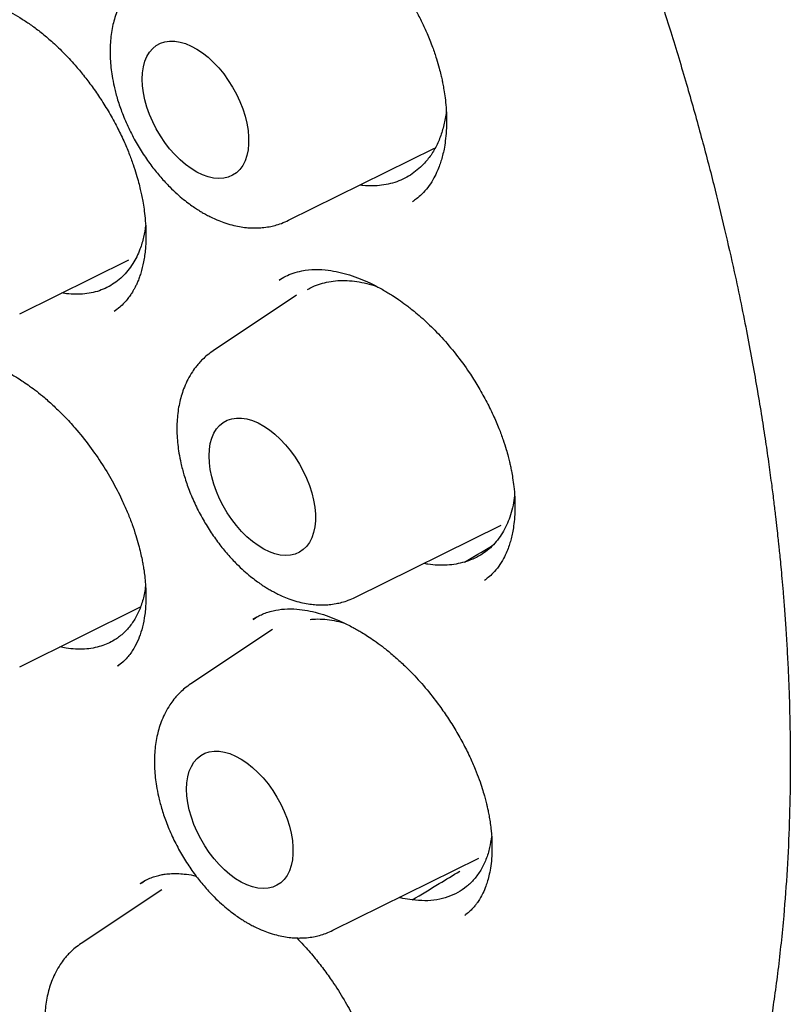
# Model space of a CAD drawing. Header units: millimetres. Extents: x 8 to 888, y 12 to 898.
# Tile 17 of 59: x 833.28 to 839.55, y 381.73 to 389.74. Entities that reach past the tile are written whole.
import ezdxf

# ---------------------------------------------------------------- set-up
doc = ezdxf.new("R2010")
doc.units = ezdxf.units.MM

msp = doc.modelspace()

# ---------------------------------------------------------------- linework, layer by layer
at = {"color": 7, "linetype": 'Continuous', "lineweight": 30}
for p, q in [((835.4649, 388.1076), (836.6519, 388.6948)), ((833.2755, 387.3464), (834.165, 387.7864)), ((835.4142, 387.6373), (835.3899, 387.6236)), ((835.5294, 387.498), (834.8513, 387.0462)), ((834.0447, 387.3672), (834.0481, 387.3697)), ((834.0608, 387.379), (834.065, 387.3822)), ((836.009, 385.0408), (837.196, 385.6281)), ((833.2755, 384.4756), (834.2591, 384.9622)), ((835.2067, 384.8789), (835.1741, 384.8593)), ((835.3331, 384.7789), (834.6686, 384.3362)), ((834.0736, 384.4811), (834.1218, 384.5202)), ((835.8262, 382.3308), (837.0133, 382.918)), ((834.2986, 382.7368), (834.2553, 382.7102)), ((834.4318, 382.661), (833.7753, 382.2236)), ((836.901, 382.4566), (836.8986, 382.4549)), ((836.901, 382.4522), (836.9245, 382.4723))]:
    msp.add_line(p, q, dxfattribs=at)
at = {"color": 7, "linetype": 'Continuous', "lineweight": 30, "flags": 128}
for points in [[(834.2731, 389.2568), (834.2755, 389.3086), (834.2829, 389.3569), (834.295, 389.4013), (834.3118, 389.4412), (834.3331, 389.4762), (834.3586, 389.5059), (834.388, 389.5299), (834.4211, 389.548), (834.4574, 389.56), (834.4965, 389.5656), (834.538, 389.565), (834.5814, 389.558), (834.6262, 389.5448), (834.6719, 389.5255), (834.718, 389.5002), (834.764, 389.4694), (834.8093, 389.4334), (834.8535, 389.3925), (834.896, 389.3473), (834.9364, 389.2982), (834.9741, 389.2457), (835.0088, 389.1906), (835.0401, 389.1334), (835.0677, 389.0748), (835.0911, 389.0153), (835.1101, 388.9558), (835.1246, 388.8969), (835.1344, 388.8392), (835.1393, 388.7834), (835.1393, 388.7301), (835.1344, 388.68), (835.1246, 388.6335), (835.1101, 388.5913), (835.0911, 388.5538), (835.0677, 388.5214), (835.0401, 388.4945), (835.0088, 388.4735), (834.9741, 388.4584), (834.9364, 388.4496), (834.896, 388.4471), (834.8535, 388.4509), (834.8093, 388.461), (834.764, 388.4773), (834.718, 388.4996), (834.6719, 388.5277), (834.6262, 388.5611), (834.5814, 388.5996), (834.538, 388.6428), (834.4965, 388.69), (834.4574, 388.7409), (834.4211, 388.7947), (834.388, 388.8509), (834.3586, 388.909), (834.3331, 388.9681), (834.3118, 389.0276), (834.295, 389.0869), (834.2829, 389.1453), (834.2755, 389.2022), (834.2731, 389.2568)], [(834.8171, 386.1901), (834.8196, 386.2419), (834.8269, 386.2902), (834.8391, 386.3346), (834.8559, 386.3745), (834.8771, 386.4095), (834.9026, 386.4392), (834.9321, 386.4632), (834.9651, 386.4813), (835.0014, 386.4932), (835.0405, 386.4989), (835.082, 386.4983), (835.1254, 386.4913), (835.1702, 386.4781), (835.216, 386.4587), (835.2621, 386.4335), (835.3081, 386.4027), (835.3534, 386.3667), (835.3976, 386.3258), (835.4401, 386.2806), (835.4804, 386.2314), (835.5182, 386.179), (835.5529, 386.1239), (835.5842, 386.0667), (835.6117, 386.0081), (835.6351, 385.9486), (835.6542, 385.8891), (835.6687, 385.8302), (835.6785, 385.7725), (835.6834, 385.7167), (835.6834, 385.6634), (835.6785, 385.6132), (835.6687, 385.5668), (835.6542, 385.5246), (835.6351, 385.4871), (835.6117, 385.4547), (835.5842, 385.4278), (835.5529, 385.4067), (835.5182, 385.3917), (835.4804, 385.3829), (835.4401, 385.3804), (835.3976, 385.3842), (835.3534, 385.3943), (835.3081, 385.4106), (835.2621, 385.4329), (835.216, 385.4609), (835.1702, 385.4944), (835.1254, 385.5329), (835.082, 385.5761), (835.0405, 385.6233), (835.0014, 385.6741), (834.9651, 385.728), (834.9321, 385.7842), (834.9026, 385.8422), (834.8771, 385.9014), (834.8559, 385.9609), (834.8391, 386.0202), (834.8269, 386.0786), (834.8196, 386.1355), (834.8171, 386.1901)], [(834.6344, 383.48), (834.6369, 383.5318), (834.6442, 383.5802), (834.6564, 383.6246), (834.6732, 383.6645), (834.6944, 383.6995), (834.7199, 383.7292), (834.7494, 383.7532), (834.7824, 383.7713), (834.8187, 383.7832), (834.8578, 383.7889), (834.8993, 383.7882), (834.9427, 383.7812), (834.9875, 383.768), (835.0333, 383.7487), (835.0794, 383.7235), (835.1254, 383.6927), (835.1707, 383.6566), (835.2149, 383.6158), (835.2574, 383.5705), (835.2977, 383.5214), (835.3355, 383.469), (835.3702, 383.4139), (835.4015, 383.3567), (835.429, 383.298), (835.4524, 383.2386), (835.4715, 383.1791), (835.486, 383.1201), (835.4957, 383.0624), (835.5006, 383.0066), (835.5006, 382.9533), (835.4957, 382.9032), (835.486, 382.8568), (835.4715, 382.8145), (835.4524, 382.777), (835.429, 382.7447), (835.4015, 382.7178), (835.3702, 382.6967), (835.3355, 382.6817), (835.2977, 382.6728), (835.2574, 382.6703), (835.2149, 382.6741), (835.1707, 382.6843), (835.1254, 382.7006), (835.0794, 382.7229), (835.0333, 382.7509), (834.9875, 382.7844), (834.9427, 382.8229), (834.8993, 382.866), (834.8578, 382.9133), (834.8187, 382.9641), (834.7824, 383.0179), (834.7494, 383.0742), (834.7199, 383.1322), (834.6944, 383.1913), (834.6732, 383.2509), (834.6564, 383.3102), (834.6442, 383.3686), (834.6369, 383.4254), (834.6344, 383.48)]]:
    msp.add_lwpolyline(points, dxfattribs=at)
at = {"color": 7, "linetype": 'Continuous', "lineweight": 30}
for points, knots in [([(822.5773, 405.3946), (822.5657, 405.3935), (822.5381, 405.3908), (822.4945, 405.3859), (822.4415, 405.3796), (822.3805, 405.3718), (822.3115, 405.3626), (822.2339, 405.3514), (822.1477, 405.3381), (822.0531, 405.3223), (821.9511, 405.3038), (821.7812, 405.2701), (821.5482, 405.2155), (821.2408, 405.1265), (820.9235, 405.0147), (820.5986, 404.8766), (820.3564, 404.755), (820.1908, 404.6629), (820.0996, 404.6098), (820.0151, 404.5584), (819.9393, 404.5106), (819.8721, 404.4667), (819.8134, 404.4272), (819.7658, 404.3943), (819.7281, 404.3677), (819.6991, 404.347), (819.675, 404.3296), (819.6557, 404.3155), (819.6389, 404.3031), (819.6211, 404.2899), (819.5957, 404.2709), (819.5602, 404.2439), (819.5135, 404.2078), (819.4581, 404.1638), (819.3965, 404.1137), (819.332, 404.0594), (819.2669, 404.0031), (819.1625, 403.9098), (819.0193, 403.7743), (818.8383, 403.5878), (818.6571, 403.3837), (818.4773, 403.1617), (818.3019, 402.9236), (818.1316, 402.6692), (817.9824, 402.4229), (817.8524, 402.1883), (817.74, 401.9689), (817.6485, 401.7751), (817.5779, 401.6155), (817.5286, 401.4989), (817.4869, 401.3961), (817.4531, 401.3098), (817.4263, 401.2394), (817.4059, 401.1846), (817.3904, 401.1423), (817.3786, 401.1095), (817.3672, 401.0776), (817.3534, 401.0385), (817.3355, 400.9868), (817.3135, 400.9218), (817.2875, 400.8432), (817.2587, 400.7529), (817.229, 400.6559), (817.1997, 400.557), (817.1717, 400.4584), (817.145, 400.3603), (817.107, 400.2151), (817.0602, 400.0232), (817.0078, 399.7838), (816.9605, 399.5417), (816.917, 399.2902), (816.8839, 399.0694), (816.8592, 398.8831), (816.8415, 398.7361), (816.8251, 398.5846), (816.8101, 398.4284), (816.7967, 398.2686), (816.7854, 398.1104), (816.7769, 397.9697), (816.7709, 397.8503), (816.7666, 397.7513), (816.7633, 397.6616), (816.7608, 397.5813), (816.759, 397.5104), (816.7577, 397.4474), (816.7567, 397.3867), (816.7558, 397.3201), (816.7552, 397.2436), (816.7549, 397.1594), (816.7552, 397.0726), (816.7559, 396.9854), (816.7572, 396.898), (816.7589, 396.8103), (816.7627, 396.6596), (816.7706, 396.4447), (816.7893, 396.0967), (816.8214, 395.6766), (816.873, 395.1819), (816.9388, 394.6815), (817.0188, 394.176), (817.113, 393.6656), (817.2166, 393.1731), (817.3281, 392.6969), (817.4464, 392.2351), (817.578, 391.7632), (817.7232, 391.2815), (817.8825, 390.7906), (818.0563, 390.2908), (818.2451, 389.7828), (818.4492, 389.2673), (818.6689, 388.7449), (818.9046, 388.2163), (819.1566, 387.6825), (819.4251, 387.1443), (819.7103, 386.6026), (819.9903, 386.0985), (820.2614, 385.6325), (820.5206, 385.2047), (820.7903, 384.7772), (821.0705, 384.3507), (821.3593, 383.9283), (821.6567, 383.5107), (821.9622, 383.0983), (822.2758, 382.6916), (822.5959, 382.2929), (822.9186, 381.9067), (823.2419, 381.535), (823.5629, 381.1802), (823.8811, 380.8419), (824.1942, 380.5216), (824.5016, 380.2189), (824.8029, 379.933), (825.0996, 379.6619), (825.4192, 379.3805), (825.7602, 379.0926), (826.1213, 378.8021), (826.472, 378.5332), (826.8119, 378.2849), (827.1405, 378.0562), (827.4573, 377.8461), (827.7415, 377.6667), (827.9943, 377.5139), (828.2214, 377.3819), (828.451, 377.2536), (828.6892, 377.1261), (828.9365, 376.9998), (829.1925, 376.8756), (829.457, 376.7543), (829.7312, 376.6361), (830.01, 376.524), (830.2928, 376.4186), (830.579, 376.3205), (830.8284, 376.2427), (831.0339, 376.1839), (831.1885, 376.1424), (831.3289, 376.107), (831.4558, 376.0769), (831.5693, 376.0515), (831.6692, 376.0305), (831.7547, 376.0133), (831.8268, 375.9996), (831.8907, 375.9878), (831.9528, 375.9769), (832.0204, 375.9655), (832.0975, 375.9531), (832.1869, 375.9397), (832.2891, 375.9255), (832.404, 375.9111), (832.5306, 375.8972), (832.6686, 375.8843), (832.8176, 375.8731), (832.978, 375.8642), (833.1935, 375.8571), (833.4599, 375.8572), (833.7726, 375.8711), (834.0848, 375.8995), (834.3407, 375.9354), (834.5416, 375.9711), (834.6885, 376.001), (834.835, 376.0345), (834.981, 376.0719), (835.1255, 376.1128), (835.2609, 376.1549), (835.3822, 376.1958), (835.4852, 376.233), (835.5725, 376.2662), (835.6444, 376.2949), (835.7021, 376.3187), (835.7503, 376.3391), (835.7942, 376.3582), (835.8389, 376.378), (835.8876, 376.4002), (835.9427, 376.4259), (836.0059, 376.4564), (836.0771, 376.4919), (836.1564, 376.533), (836.2461, 376.5815), (836.3464, 376.6382), (836.4573, 376.7043), (836.5762, 376.7791), (836.7026, 376.8635), (836.836, 376.9581), (836.9649, 377.0556), (837.0868, 377.1534), (837.1974, 377.2469), (837.3031, 377.341), (837.4024, 377.4337), (837.4954, 377.5245), (837.5964, 377.6272), (837.7028, 377.741), (837.812, 377.8644), (837.9091, 377.9798), (837.9947, 378.0861), (838.0692, 378.1828), (838.1332, 378.2686), (838.1725, 378.3237), (838.1904, 378.3489)], [0, 0, 0, 0, 0.0007514, 0.0018005, 0.003151, 0.0046982, 0.0065146, 0.0086005, 0.0109562, 0.013582, 0.0164779, 0.0195794, 0.02814, 0.0366953, 0.0468733, 0.0570437, 0.0672064, 0.0703727, 0.0734917, 0.0763597, 0.0789527, 0.0812706, 0.0833135, 0.0850815, 0.0862776, 0.087304, 0.0881606, 0.0888474, 0.0893674, 0.0899554, 0.0907598, 0.0920965, 0.0937837, 0.0958212, 0.0981655, 0.1005774, 0.1030207, 0.1054953, 0.1124623, 0.1196664, 0.1272448, 0.1350541, 0.1430599, 0.1512607, 0.1596565, 0.1659374, 0.1723231, 0.1788118, 0.1824197, 0.1856138, 0.1883941, 0.1907607, 0.1925496, 0.1939981, 0.1951063, 0.1958788, 0.1965784, 0.1975982, 0.1989382, 0.2005984, 0.2026226, 0.2049799, 0.2074828, 0.2099565, 0.212401, 0.2148164, 0.2172026, 0.2230407, 0.2286968, 0.2342291, 0.2399893, 0.2460366, 0.2492254, 0.2524887, 0.2558262, 0.2592381, 0.2627243, 0.2662278, 0.2694458, 0.2717429, 0.2738364, 0.2757264, 0.2774128, 0.2788957, 0.2801752, 0.2813606, 0.2826873, 0.2843236, 0.2861096, 0.2878957, 0.289682, 0.2914684, 0.2932549, 0.2950416, 0.3006577, 0.3062753, 0.3159505, 0.3256304, 0.335315, 0.3450047, 0.3546997, 0.3644156, 0.3728813, 0.3815057, 0.3902888, 0.3992306, 0.4083312, 0.4175905, 0.4270087, 0.4365857, 0.4463216, 0.4562165, 0.4662703, 0.476483, 0.4868549, 0.4973858, 0.5057535, 0.5142191, 0.5227825, 0.5314438, 0.540203, 0.5489012, 0.5576939, 0.5665809, 0.575418, 0.5842313, 0.5928587, 0.6013002, 0.6095557, 0.6176253, 0.6253698, 0.632935, 0.6403209, 0.6475273, 0.6566186, 0.6654073, 0.6738935, 0.6820773, 0.6899585, 0.6975371, 0.7048131, 0.710306, 0.7156194, 0.7210376, 0.7267119, 0.7326424, 0.7387165, 0.7450379, 0.7516067, 0.7584231, 0.7651302, 0.772061, 0.7792157, 0.7833471, 0.7871414, 0.7905979, 0.7937167, 0.7965508, 0.799033, 0.8011634, 0.8029418, 0.8044273, 0.8059571, 0.8075978, 0.8095143, 0.8117621, 0.8143413, 0.817252, 0.8204942, 0.8240012, 0.8278282, 0.8319751, 0.8364359, 0.8446552, 0.8529995, 0.861469, 0.8700634, 0.874191, 0.8783468, 0.8825308, 0.886743, 0.8909834, 0.8951804, 0.898734, 0.9018392, 0.904496, 0.9067045, 0.9084645, 0.9098501, 0.9112091, 0.912586, 0.9140639, 0.9158273, 0.9178437, 0.9201421, 0.9227224, 0.9255848, 0.9289924, 0.9327289, 0.9367942, 0.9411883, 0.9459113, 0.950963, 0.9551629, 0.9593801, 0.963412, 0.9672584, 0.9709193, 0.9743948, 0.9793553, 0.9838814, 0.9879731, 0.9916307, 0.9948541, 0.9976437, 1, 1, 1, 1]), ([(827.8925, 403.8941), (827.9515, 403.8598), (828.0695, 403.7912), (828.2422, 403.6867), (828.406, 403.5851), (828.5562, 403.4895), (828.6927, 403.4006), (828.8213, 403.3153), (828.9403, 403.2348), (829.0481, 403.1606), (829.1321, 403.102), (829.1951, 403.0576), (829.2397, 403.0259), (829.2739, 403.0014), (829.3058, 402.9786), (829.3372, 402.9559), (829.3716, 402.931), (829.4065, 402.9057), (829.4449, 402.8776), (829.4888, 402.8453), (829.5493, 402.8005), (829.6292, 402.7408), (829.731, 402.6638), (829.8493, 402.5729), (829.9847, 402.4672), (830.1378, 402.3453), (830.3057, 402.2087), (830.4884, 402.0568), (830.682, 401.8918), (830.8858, 401.7138), (831.0969, 401.5246), (831.3144, 401.3243), (831.5346, 401.1162), (831.7787, 400.8791), (832.0466, 400.6109), (832.3378, 400.309), (832.6366, 399.9883), (832.9426, 399.6479), (833.2551, 399.2871), (833.5669, 398.9132), (833.8775, 398.5265), (834.1927, 398.1187), (834.5117, 397.6892), (834.8336, 397.2373), (835.1516, 396.7714), (835.465, 396.2919), (835.7731, 395.7989), (836.0692, 395.3027), (836.3532, 394.8043), (836.6249, 394.3048), (836.8891, 393.7948), (837.1453, 393.2749), (837.3847, 392.7624), (837.6054, 392.264), (837.8056, 391.7876), (837.9903, 391.324), (838.1597, 390.8749), (838.3146, 390.4409), (838.4558, 390.0224), (838.5881, 389.6069), (838.7111, 389.1958), (838.8246, 388.7907), (838.9254, 388.4052), (839.0145, 388.0395), (839.0879, 387.7154), (839.1484, 387.4304), (839.198, 387.1819), (839.2423, 386.9458), (839.2817, 386.722), (839.3166, 386.5105), (839.3474, 386.3111), (839.3743, 386.1247), (839.3965, 385.9603), (839.4143, 385.8198), (839.4282, 385.7043), (839.4394, 385.6067), (839.4473, 385.5344), (839.4534, 385.4778), (839.4587, 385.4266), (839.4652, 385.3621), (839.4729, 385.2829), (839.4816, 385.1884), (839.4914, 385.0748), (839.502, 384.9414), (839.5129, 384.7875), (839.5232, 384.6209), (839.5321, 384.4477), (839.5415, 384.2181), (839.5487, 383.9352), (839.5502, 383.5803), (839.5429, 383.2099), (839.5251, 382.8254), (839.5009, 382.4983), (839.4745, 382.2259), (839.4496, 382.0079), (839.4222, 381.8006), (839.3937, 381.6095), (839.3656, 381.4388), (839.3385, 381.288), (839.3131, 381.1563), (839.2897, 381.0422), (839.2694, 380.9475), (839.2523, 380.871), (839.2376, 380.8071), (839.2225, 380.7434), (839.2045, 380.6695), (839.1825, 380.5823), (839.1566, 380.4834), (839.1263, 380.3729), (839.0913, 380.2509), (839.0509, 380.1175), (839.0055, 379.9753), (838.9545, 379.8245), (838.9033, 379.6819), (838.8529, 379.5487), (838.8044, 379.4262), (838.7521, 379.3), (838.6958, 379.1705), (838.6352, 379.0377), (838.5708, 378.9034), (838.5138, 378.7905), (838.4682, 378.7033), (838.4369, 378.6451), (838.4114, 378.5985), (838.3917, 378.5631), (838.3741, 378.5318), (838.3544, 378.497), (838.3281, 378.4516), (838.2966, 378.3979), (838.26, 378.3371), (838.2187, 378.2701), (838.172, 378.1963), (838.1217, 378.1194), (838.0701, 378.0426), (838.0185, 377.9684), (837.9388, 377.8569), (837.8311, 377.7139), (837.7157, 377.572), (837.6267, 377.4682), (837.5654, 377.399), (837.5104, 377.3389), (837.4622, 377.2875), (837.4178, 377.2412), (837.3728, 377.1953), (837.3197, 377.1424), (837.2559, 377.0807), (837.1798, 377.0095), (837.093, 376.9315), (836.995, 376.8472), (836.8853, 376.7575), (836.7744, 376.6718), (836.6687, 376.5944), (836.5762, 376.5299), (836.4917, 376.4737), (836.4159, 376.4253), (836.3488, 376.384), (836.3082, 376.3599), (836.2891, 376.3485)], [0, 0, 0, 0, 0.006496, 0.01301, 0.019026, 0.024546, 0.029568, 0.034093, 0.038744, 0.042717, 0.046013, 0.048041, 0.049688, 0.050954, 0.051838, 0.053215, 0.054435, 0.055656, 0.057076, 0.058697, 0.060521, 0.063793, 0.067564, 0.071833, 0.076959, 0.082658, 0.088928, 0.09577, 0.103184, 0.11076, 0.118851, 0.12721, 0.135656, 0.144188, 0.155491, 0.166942, 0.178541, 0.191133, 0.203894, 0.216825, 0.229926, 0.243196, 0.257456, 0.271906, 0.286547, 0.301379, 0.3164, 0.331612, 0.34613, 0.360816, 0.375671, 0.390695, 0.405888, 0.419801, 0.433385, 0.446533, 0.459245, 0.471523, 0.483365, 0.494771, 0.506815, 0.518333, 0.529323, 0.539787, 0.549724, 0.557253, 0.564448, 0.57131, 0.577839, 0.584035, 0.589897, 0.595427, 0.600552, 0.604522, 0.607968, 0.610889, 0.613287, 0.614475, 0.615987, 0.61791, 0.620304, 0.623168, 0.626503, 0.630667, 0.635389, 0.64065, 0.646069, 0.651485, 0.662111, 0.672722, 0.685337, 0.697931, 0.710505, 0.71804, 0.725568, 0.73288, 0.739578, 0.745655, 0.751017, 0.75578, 0.759944, 0.763508, 0.766222, 0.768443, 0.770653, 0.773388, 0.77679, 0.780579, 0.784728, 0.789573, 0.794831, 0.800501, 0.806594, 0.813135, 0.818083, 0.823262, 0.828671, 0.83431, 0.840178, 0.846277, 0.852439, 0.855694, 0.858424, 0.860628, 0.862307, 0.863474, 0.865116, 0.867316, 0.870071, 0.872969, 0.876302, 0.880068, 0.88411, 0.888087, 0.891986, 0.895808, 0.905924, 0.915458, 0.92006, 0.924207, 0.927851, 0.930991, 0.933658, 0.936449, 0.939589, 0.943701, 0.948364, 0.953605, 0.959424, 0.965821, 0.972795, 0.978435, 0.983645, 0.988405, 0.992717, 0.996582, 1, 1, 1, 1]), ([(834.8724, 390.7495), (834.8903, 390.7599), (834.9254, 390.7803), (834.9886, 390.8051), (835.0732, 390.8255), (835.175, 390.8338), (835.2875, 390.8247), (835.3997, 390.8006), (835.5083, 390.7644), (835.6109, 390.7194), (835.7038, 390.67), (835.7852, 390.6198), (835.8584, 390.5692), (835.9313, 390.5137), (836.0113, 390.4462), (836.1011, 390.3613), (836.1862, 390.27), (836.2641, 390.1764), (836.3335, 390.0848), (836.3966, 389.9922), (836.4533, 389.9009), (836.5033, 389.8125), (836.5502, 389.7207), (836.5955, 389.6216), (836.6352, 389.5222), (836.6674, 389.4278), (836.6893, 389.3526), (836.7039, 389.2953), (836.7135, 389.2524), (836.7219, 389.2114), (836.7306, 389.1629), (836.7399, 389.0992), (836.7479, 389.0209), (836.752, 388.9304), (836.75, 388.8391), (836.7422, 388.7568), (836.7314, 388.69), (836.7193, 388.6356), (836.706, 388.5881), (836.69, 388.5415), (836.6688, 388.4906), (836.6389, 388.4331), (836.5984, 388.3725), (836.5519, 388.3196), (836.5081, 388.282), (836.4845, 388.266), (836.4734, 388.2584)], [0, 0, 0, 0, 0.028754, 0.056487, 0.083266, 0.12175, 0.158206, 0.192466, 0.224568, 0.254383, 0.281021, 0.304302, 0.324203, 0.344046, 0.367482, 0.394536, 0.425256, 0.447793, 0.471976, 0.497797, 0.518234, 0.539576, 0.561812, 0.583534, 0.60915, 0.630958, 0.648977, 0.661415, 0.671083, 0.679128, 0.690603, 0.706099, 0.725597, 0.748895, 0.775114, 0.797949, 0.817421, 0.833634, 0.848722, 0.863628, 0.880807, 0.902409, 0.928309, 0.955061, 0.978901, 1, 1, 1, 1]), ([(834.3072, 390.1129), (834.2905, 390.1011), (834.2599, 390.0793), (834.2221, 390.0448), (834.1931, 390.0144), (834.1654, 389.9814), (834.1338, 389.938), (834.1005, 389.8815), (834.072, 389.8193), (834.0506, 389.759), (834.0343, 389.6987), (834.0223, 389.6363), (834.0143, 389.5703), (834.0105, 389.4981), (834.0118, 389.4243), (834.0178, 389.3502), (834.0279, 389.2764), (834.044, 389.194), (834.0691, 389.0978), (834.1057, 388.9885), (834.1547, 388.8716), (834.2141, 388.755), (834.2801, 388.646), (834.3501, 388.5468), (834.4225, 388.4577), (834.4914, 388.3839), (834.5541, 388.3244), (834.6076, 388.2788), (834.6548, 388.2423), (834.6956, 388.2134), (834.7306, 388.1906), (834.7633, 388.1707), (834.7969, 388.1518), (834.8366, 388.1314), (834.8843, 388.1096), (834.941, 388.0877), (835.0022, 388.0691), (835.0631, 388.0557), (835.1174, 388.0481), (835.1657, 388.0449), (835.2089, 388.0447), (835.2561, 388.0476), (835.3046, 388.0542), (835.357, 388.066), (835.4101, 388.0825), (835.4458, 388.0988), (835.4649, 388.1075)], [0, 0, 0, 0, 0.021656, 0.039845, 0.05458, 0.066865, 0.087359, 0.113287, 0.137378, 0.159793, 0.180861, 0.203147, 0.226003, 0.249058, 0.276062, 0.299014, 0.321399, 0.347999, 0.378836, 0.413906, 0.453037, 0.492211, 0.529769, 0.565757, 0.600218, 0.633189, 0.65841, 0.680931, 0.700163, 0.716089, 0.729914, 0.741184, 0.753876, 0.768412, 0.786027, 0.806868, 0.830834, 0.852938, 0.873348, 0.88971, 0.904546, 0.918867, 0.939508, 0.956819, 0.976983, 1, 1, 1, 1]), ([(832.4591, 389.8678), (832.4796, 389.8792), (832.5176, 389.9003), (832.5766, 389.9202), (832.6297, 389.9318), (832.6818, 389.938), (832.7348, 389.9396), (832.7881, 389.9366), (832.851, 389.9286), (832.9308, 389.9117), (833.0288, 389.8806), (833.1272, 389.8392), (833.2161, 389.7934), (833.2957, 389.746), (833.3724, 389.6945), (833.4525, 389.6344), (833.5386, 389.5618), (833.6314, 389.4736), (833.7183, 389.3802), (833.7973, 389.2858), (833.8671, 389.1942), (833.9369, 389.0931), (834.0052, 388.9832), (834.0678, 388.8693), (834.1216, 388.7583), (834.1648, 388.6562), (834.1984, 388.5652), (834.2241, 388.4858), (834.2432, 388.4183), (834.2571, 388.3623), (834.2683, 388.3116), (834.2786, 388.2583), (834.2888, 388.1948), (834.2977, 388.12), (834.3032, 388.0381), (834.3039, 387.955), (834.2989, 387.8638), (834.286, 387.7697), (834.267, 387.6928), (834.2491, 387.6395), (834.2359, 387.6061), (834.2228, 387.5773), (834.2097, 387.5517), (834.1958, 387.5271), (834.1785, 387.4999), (834.1557, 387.4685), (834.1261, 387.4342), (834.0891, 387.3983), (834.0594, 387.3773), (834.0436, 387.3661)], [0, 0, 0, 0, 0.031463, 0.058256, 0.080374, 0.097793, 0.116897, 0.135094, 0.152636, 0.180793, 0.211743, 0.242206, 0.268149, 0.289807, 0.311538, 0.334772, 0.359779, 0.387873, 0.41925, 0.44201, 0.466242, 0.491952, 0.51914, 0.547406, 0.573701, 0.597406, 0.618494, 0.636879, 0.65258, 0.665622, 0.676256, 0.688594, 0.704105, 0.722766, 0.744519, 0.767035, 0.788889, 0.820448, 0.850476, 0.864005, 0.876115, 0.886816, 0.896678, 0.906062, 0.918605, 0.934285, 0.953082, 0.974986, 1, 1, 1, 1]), ([(836.7481, 388.9948), (836.748, 388.9937), (836.7456, 388.9544), (836.7302, 388.8831), (836.7012, 388.7815), (836.6584, 388.6894), (836.6049, 388.6063), (836.56, 388.5618), (836.5375, 388.5397)], [0, 0, 0, 0, 0.005676, 0.200401, 0.394558, 0.596173, 0.798445, 1, 1, 1, 1]), ([(836.5375, 388.5397), (836.5203, 388.5244), (836.4857, 388.4936), (836.4269, 388.4565), (836.3631, 388.4263), (836.2947, 388.4045), (836.223, 388.3909), (836.1484, 388.3861), (836.0884, 388.3871), (836.0527, 388.3926), (836.0439, 388.394)], [0, 0, 0, 0, 0.134287, 0.269507, 0.407667, 0.546843, 0.682088, 0.817333, 0.954509, 1, 1, 1, 1]), ([(834.3005, 388.0662), (834.2958, 388.034), (834.2859, 387.9654), (834.2598, 387.8814), (834.2295, 387.81), (834.2076, 387.7734), (834.1967, 387.7551)], [0, 0, 0, 0, 0.273385, 0.582336, 0.791172, 1, 1, 1, 1]), ([(834.1967, 387.7551), (834.1838, 387.7357), (834.158, 387.6969), (834.1114, 387.6469), (834.0606, 387.6033), (834.0224, 387.5808), (834.0038, 387.5698)], [0, 0, 0, 0, 0.248898, 0.499524, 0.7556, 1, 1, 1, 1]), ([(835.387, 387.6213), (835.4044, 387.632), (835.4383, 387.6529), (835.4998, 387.6786), (835.5816, 387.7001), (835.6789, 387.7099), (835.779, 387.7042), (835.8728, 387.6878), (835.9596, 387.6645), (836.0444, 387.6343), (836.122, 387.6006), (836.1855, 387.5687), (836.2345, 387.5416), (836.2741, 387.5182), (836.315, 387.4927), (836.3635, 387.4604), (836.4219, 387.4185), (836.502, 387.3559), (836.6014, 387.2686), (836.7157, 387.1522), (836.8294, 387.018), (836.9266, 386.8846), (837.0074, 386.7576), (837.0727, 386.6421), (837.1297, 386.527), (837.1759, 386.4195), (837.2106, 386.3257), (837.2349, 386.2496), (837.2515, 386.1901), (837.2627, 386.1455), (837.2716, 386.106), (837.2805, 386.0625), (837.2903, 386.0063), (837.3, 385.9347), (837.3071, 385.8485), (837.3086, 385.759), (837.3041, 385.6764), (837.2959, 385.6089), (837.2857, 385.5535), (837.2741, 385.5054), (837.2599, 385.4587), (837.2409, 385.4081), (837.2136, 385.3509), (837.176, 385.2905), (837.1324, 385.2377), (837.0913, 385.2005), (837.0695, 385.1848), (837.0594, 385.1775)], [0, 0, 0, 0, 0.029141, 0.057095, 0.083925, 0.121695, 0.156466, 0.183234, 0.209302, 0.234641, 0.257278, 0.276101, 0.288858, 0.298966, 0.309693, 0.323314, 0.339832, 0.359254, 0.392118, 0.427099, 0.464177, 0.503342, 0.530596, 0.558732, 0.58713, 0.612529, 0.634454, 0.652922, 0.66601, 0.676572, 0.684675, 0.694416, 0.708263, 0.726199, 0.748201, 0.774473, 0.797489, 0.817271, 0.833914, 0.849321, 0.864325, 0.881501, 0.903091, 0.92897, 0.955628, 0.979246, 1, 1, 1, 1]), ([(834.0007, 387.5679), (833.9808, 387.5582), (833.9407, 387.5387), (833.8749, 387.5194), (833.8048, 387.5074), (833.7317, 387.5045), (833.6696, 387.5075), (833.6318, 387.5144), (833.6196, 387.5166)], [0, 0, 0, 0, 0.18026, 0.363745, 0.54723, 0.734053, 0.914314, 1, 1, 1, 1]), ([(835.6178, 387.5433), (835.6264, 387.5486), (835.6543, 387.5657), (835.7067, 387.5863), (835.7744, 387.6055), (835.8468, 387.6163), (835.9225, 387.6189), (836.0006, 387.6133), (836.0806, 387.5991), (836.1426, 387.5838), (836.1782, 387.5707), (836.1861, 387.5678)], [0, 0, 0, 0, 0.057282, 0.185655, 0.314027, 0.444233, 0.576338, 0.70471, 0.833083, 0.963289, 1, 1, 1, 1]), ([(832.4292, 386.9435), (832.4417, 386.9511), (832.4643, 386.9648), (832.4974, 386.9799), (832.5256, 386.9905), (832.5481, 386.9974), (832.5695, 387.0026), (832.5881, 387.0065), (832.6081, 387.0099), (832.6296, 387.0126), (832.6527, 387.0147), (832.6774, 387.0158), (832.7115, 387.0158), (832.7567, 387.0132), (832.8165, 387.0053), (832.8786, 386.9921), (832.9415, 386.9743), (833.0034, 386.953), (833.0657, 386.9275), (833.1249, 386.8997), (833.1749, 386.8736), (833.2189, 386.8487), (833.2607, 386.8235), (833.3068, 386.7938), (833.3586, 386.7579), (833.416, 386.715), (833.4824, 386.661), (833.558, 386.5936), (833.6416, 386.5112), (833.7396, 386.404), (833.8447, 386.2733), (833.9494, 386.1221), (834.0394, 385.9711), (834.1068, 385.8384), (834.1563, 385.7257), (834.1919, 385.6333), (834.2208, 385.5474), (834.2431, 385.4707), (834.2594, 385.4054), (834.271, 385.3518), (834.2796, 385.3063), (834.2871, 385.2607), (834.2943, 385.2073), (834.3006, 385.1417), (834.3041, 385.0659), (834.3027, 384.9725), (834.2924, 384.8728), (834.2712, 384.7764), (834.2426, 384.6948), (834.2113, 384.6325), (834.1783, 384.5823), (834.149, 384.5461), (834.1137, 384.5105), (834.0868, 384.4906), (834.0724, 384.4799)], [0, 0, 0, 0, 0.021778, 0.039541, 0.053271, 0.06387, 0.070749, 0.077857, 0.085431, 0.093473, 0.101986, 0.110971, 0.120433, 0.138481, 0.158447, 0.180431, 0.198259, 0.217245, 0.237067, 0.254317, 0.269741, 0.280933, 0.292441, 0.305621, 0.320473, 0.336997, 0.355198, 0.378552, 0.404203, 0.431544, 0.471497, 0.509836, 0.546544, 0.581622, 0.604121, 0.62584, 0.646476, 0.664669, 0.680226, 0.693164, 0.703498, 0.713618, 0.72718, 0.744202, 0.764655, 0.788052, 0.822062, 0.853627, 0.883003, 0.913502, 0.929939, 0.949629, 0.972984, 1, 1, 1, 1]), ([(834.8512, 387.0462), (834.8346, 387.0344), (834.804, 387.0126), (834.7662, 386.9781), (834.7372, 386.9477), (834.7094, 386.9147), (834.6778, 386.8713), (834.6446, 386.8148), (834.6161, 386.7526), (834.5947, 386.6923), (834.5784, 386.632), (834.5663, 386.5696), (834.5584, 386.5036), (834.5546, 386.4314), (834.5558, 386.3576), (834.5619, 386.2835), (834.572, 386.2097), (834.5881, 386.1273), (834.6132, 386.0311), (834.6498, 385.9218), (834.6988, 385.8049), (834.7582, 385.6883), (834.8242, 385.5792), (834.8941, 385.4801), (834.9665, 385.391), (835.0355, 385.3171), (835.0981, 385.2577), (835.1517, 385.212), (835.1988, 385.1756), (835.2396, 385.1467), (835.2746, 385.1239), (835.3073, 385.104), (835.341, 385.0851), (835.3806, 385.0647), (835.4283, 385.0429), (835.4851, 385.021), (835.5463, 385.0024), (835.6072, 384.989), (835.6615, 384.9814), (835.7098, 384.9782), (835.753, 384.978), (835.8002, 384.9808), (835.8486, 384.9875), (835.9011, 384.9993), (835.9541, 385.0158), (835.9899, 385.0321), (836.0089, 385.0408)], [0, 0, 0, 0, 0.021656, 0.039845, 0.05458, 0.066865, 0.087359, 0.113287, 0.137378, 0.159793, 0.180861, 0.203147, 0.226003, 0.249058, 0.276062, 0.299014, 0.321399, 0.347999, 0.378836, 0.413906, 0.453037, 0.492211, 0.529769, 0.565757, 0.600218, 0.633189, 0.65841, 0.680931, 0.700163, 0.716089, 0.729914, 0.741184, 0.753876, 0.768412, 0.786027, 0.806868, 0.830834, 0.852938, 0.873348, 0.88971, 0.904546, 0.918867, 0.939508, 0.956819, 0.976983, 1, 1, 1, 1]), ([(837.3048, 385.8661), (837.3012, 385.84), (837.2937, 385.7857), (837.2735, 385.7111), (837.2473, 385.6411), (837.2153, 385.5774), (837.1771, 385.5189), (837.1328, 385.4662), (837.0827, 385.42), (837.0264, 385.3808), (836.9647, 385.3487), (836.919, 385.3344), (836.8962, 385.3272)], [0, 0, 0, 0, 0.095702, 0.199251, 0.296156, 0.393063, 0.492562, 0.59206, 0.692494, 0.792925, 0.896463, 1, 1, 1, 1]), ([(836.8962, 385.3272), (836.9699, 385.3701), (837.0453, 385.414), (837.1212, 385.4581), (837.1229, 385.4591)], [0, 0, 0, 0, 0.977104, 1, 1, 1, 1]), ([(836.8962, 385.3272), (836.8738, 385.3211), (836.8288, 385.3089), (836.756, 385.3005), (836.6794, 385.3001), (836.6152, 385.3053), (836.5763, 385.3134), (836.5648, 385.3158)], [0, 0, 0, 0, 0.222016, 0.445573, 0.673992, 0.904092, 1, 1, 1, 1]), ([(834.3002, 385.1346), (834.2979, 385.1151), (834.2912, 385.0577), (834.2661, 384.9727), (834.2267, 384.8819), (834.1757, 384.8049), (834.1158, 384.7405), (834.0538, 384.6946), (833.9939, 384.6627), (833.9563, 384.6498), (833.9375, 384.6434)], [0, 0, 0, 0, 0.077604, 0.227936, 0.377738, 0.520634, 0.663963, 0.806843, 0.903423, 1, 1, 1, 1]), ([(835.176, 384.8597), (835.1883, 384.8678), (835.2117, 384.8832), (835.2511, 384.9029), (835.2923, 384.9188), (835.3531, 384.9356), (835.431, 384.9469), (835.5241, 384.9462), (835.6165, 384.934), (835.7032, 384.914), (835.7891, 384.8866), (835.8689, 384.8546), (835.935, 384.8236), (835.9864, 384.7967), (836.0264, 384.7744), (836.0657, 384.7511), (836.1104, 384.723), (836.1649, 384.6863), (836.2287, 384.6398), (836.2993, 384.5835), (836.374, 384.5182), (836.4636, 384.4321), (836.5664, 384.3208), (836.6659, 384.1969), (836.7501, 384.0783), (836.8199, 383.9692), (836.8839, 383.8566), (836.9388, 383.7472), (836.9826, 383.6475), (837.0158, 383.5611), (837.0403, 383.4885), (837.0578, 383.4298), (837.0689, 383.3884), (837.0766, 383.3571), (837.0832, 383.3287), (837.091, 383.2924), (837.0992, 383.2485), (837.1073, 383.1973), (837.1164, 383.1227), (837.1219, 383.033), (837.1201, 382.9373), (837.1121, 382.8567), (837.1002, 382.7902), (837.0864, 382.7359), (837.0695, 382.6844), (837.0486, 382.635), (837.0284, 382.5976), (837.0125, 382.572), (837.0007, 382.5546), (836.9846, 382.5331), (836.9627, 382.5076), (836.9343, 382.4791), (836.9116, 382.4612), (836.8993, 382.4516)], [0, 0, 0, 0, 0.0228, 0.043368, 0.06171, 0.078231, 0.111994, 0.146948, 0.174264, 0.200884, 0.226824, 0.250444, 0.270158, 0.283584, 0.294267, 0.304062, 0.316542, 0.331801, 0.349843, 0.370483, 0.392302, 0.41501, 0.450739, 0.488478, 0.514746, 0.541873, 0.569835, 0.596665, 0.62027, 0.64067, 0.657875, 0.671897, 0.682744, 0.687779, 0.694762, 0.703778, 0.714819, 0.727878, 0.742923, 0.772841, 0.799781, 0.823771, 0.84484, 0.863012, 0.878996, 0.900686, 0.919582, 0.925324, 0.933282, 0.944755, 0.959716, 0.978138, 1, 1, 1, 1]), ([(835.641, 384.8601), (835.6553, 384.8615), (835.6933, 384.8652), (835.7589, 384.862), (835.8354, 384.8525), (835.8877, 384.8395), (835.9132, 384.8331)], [0, 0, 0, 0, 0.167937, 0.449528, 0.731118, 1, 1, 1, 1]), ([(833.9375, 384.6434), (833.9162, 384.6374), (833.8734, 384.6255), (833.8038, 384.6174), (833.7303, 384.6172), (833.6627, 384.6236), (833.6191, 384.6333), (833.6021, 384.6371)], [0, 0, 0, 0, 0.211208, 0.423882, 0.641181, 0.860079, 1, 1, 1, 1]), ([(834.6685, 384.3362), (834.6519, 384.3243), (834.6213, 384.3026), (834.5835, 384.2681), (834.5545, 384.2376), (834.5267, 384.2047), (834.4951, 384.1613), (834.4619, 384.1047), (834.4334, 384.0425), (834.412, 383.9822), (834.3957, 383.922), (834.3836, 383.8595), (834.3757, 383.7935), (834.3719, 383.7214), (834.3731, 383.6476), (834.3792, 383.5735), (834.3893, 383.4997), (834.4054, 383.4172), (834.4305, 383.321), (834.4671, 383.2117), (834.516, 383.0948), (834.5755, 382.9782), (834.6415, 382.8692), (834.7114, 382.77), (834.7838, 382.681), (834.8527, 382.6071), (834.9154, 382.5477), (834.969, 382.502), (835.0161, 382.4656), (835.0569, 382.4367), (835.0919, 382.4138), (835.1246, 382.394), (835.1583, 382.375), (835.1979, 382.3546), (835.2456, 382.3329), (835.3024, 382.3109), (835.3636, 382.2923), (835.4245, 382.2789), (835.4788, 382.2714), (835.527, 382.2681), (835.5703, 382.268), (835.6175, 382.2708), (835.6659, 382.2774), (835.7184, 382.2893), (835.7714, 382.3057), (835.8072, 382.3221), (835.8262, 382.3308)], [0, 0, 0, 0, 0.021656, 0.039845, 0.05458, 0.066865, 0.087359, 0.113287, 0.137378, 0.159793, 0.180861, 0.203147, 0.226003, 0.249058, 0.276062, 0.299014, 0.321399, 0.347999, 0.378836, 0.413906, 0.453037, 0.492211, 0.529769, 0.565757, 0.600218, 0.633189, 0.65841, 0.680931, 0.700163, 0.716089, 0.729914, 0.741184, 0.753876, 0.768412, 0.786027, 0.806868, 0.830834, 0.852938, 0.873348, 0.88971, 0.904546, 0.918867, 0.939508, 0.956819, 0.976983, 1, 1, 1, 1]), ([(837.1166, 383.0944), (837.1124, 383.0641), (837.1031, 382.9978), (837.0735, 382.9062), (837.0314, 382.8193), (836.9779, 382.7452), (836.9147, 382.6843), (836.8432, 382.6361), (836.7626, 382.5998), (836.6731, 382.5774), (836.5759, 382.5682), (836.5064, 382.5749), (836.4718, 382.5782)], [0, 0, 0, 0, 0.086685, 0.189293, 0.292257, 0.394873, 0.493727, 0.592873, 0.691731, 0.794386, 0.897375, 1, 1, 1, 1]), ([(834.2575, 382.7108), (834.2726, 382.7207), (834.3007, 382.7391), (834.3442, 382.7586), (834.3859, 382.7728), (834.4241, 382.782), (834.4571, 382.7874), (834.4855, 382.7906), (834.5178, 382.7927), (834.5607, 382.793), (834.6197, 382.7885), (834.6709, 382.7818), (834.7047, 382.7733), (834.7121, 382.7714)], [0, 0, 0, 0, 0.136789, 0.255639, 0.35647, 0.457626, 0.529598, 0.57848, 0.630057, 0.722223, 0.82762, 0.96205, 1, 1, 1, 1]), ([(836.4718, 382.5782), (836.5449, 382.6226), (836.6734, 382.7003), (836.8028, 382.7781), (836.8585, 382.8115)], [0, 0, 0, 0, 0.56971, 1, 1, 1, 1]), ([(836.4718, 382.5782), (836.4461, 382.5814), (836.4113, 382.5857), (836.3752, 382.5952), (836.3658, 382.5977)], [0, 0, 0, 0, 0.73845, 1, 1, 1, 1]), ([(833.7753, 382.2236), (833.7586, 382.2118), (833.728, 382.19), (833.6902, 382.1555), (833.6612, 382.1251), (833.6335, 382.0921), (833.6019, 382.0487), (833.5686, 381.9921), (833.5401, 381.93), (833.5187, 381.8696), (833.5024, 381.8094), (833.4904, 381.747), (833.4824, 381.681), (833.4786, 381.6088), (833.4798, 381.535), (833.4859, 381.4609), (833.496, 381.3871), (833.5121, 381.3046), (833.5372, 381.2085), (833.5738, 381.0991), (833.6228, 380.9822), (833.6822, 380.8657), (833.7482, 380.7566), (833.8182, 380.6574), (833.8906, 380.5684), (833.9595, 380.4945), (834.0222, 380.4351), (834.0757, 380.3894), (834.1228, 380.353), (834.1637, 380.3241), (834.1986, 380.3013), (834.2313, 380.2814), (834.265, 380.2624), (834.3046, 380.2421), (834.3523, 380.2203), (834.4091, 380.1984), (834.4703, 380.1797), (834.5312, 380.1664), (834.5855, 380.1588), (834.6338, 380.1555), (834.677, 380.1554), (834.7242, 380.1582), (834.7727, 380.1648), (834.8251, 380.1767), (834.8781, 380.1932), (834.9139, 380.2095), (834.9329, 380.2182)], [0, 0, 0, 0, 0.021656, 0.039845, 0.05458, 0.066865, 0.087359, 0.113287, 0.137378, 0.159793, 0.180861, 0.203147, 0.226003, 0.249058, 0.276062, 0.299014, 0.321399, 0.347999, 0.378836, 0.413906, 0.453037, 0.492211, 0.529769, 0.565757, 0.600218, 0.633189, 0.65841, 0.680931, 0.700163, 0.716089, 0.729914, 0.741184, 0.753876, 0.768412, 0.786027, 0.806868, 0.830834, 0.852938, 0.873348, 0.88971, 0.904546, 0.918867, 0.939508, 0.956819, 0.976983, 1, 1, 1, 1]), ([(835.531, 382.2685), (835.5498, 382.2494), (835.5981, 382.2), (835.6713, 382.115), (835.7497, 382.0162), (835.8327, 381.9005), (835.9164, 381.7692), (835.9961, 381.6239), (836.0609, 381.4846), (836.1061, 381.367), (836.1364, 381.2732), (836.1558, 381.2035), (836.1698, 381.145), (836.1797, 381.0973), (836.1871, 381.0557), (836.1942, 381.0101), (836.201, 380.9536), (836.2062, 380.8843), (836.2074, 380.8071), (836.203, 380.7262), (836.1905, 380.6379), (836.1667, 380.5466), (836.1345, 380.4732), (836.0995, 380.4162), (836.07, 380.3782), (836.0392, 380.3471), (836.0187, 380.3309), (836.0081, 380.3225)], [0, 0, 0, 0, 0.029563, 0.076254, 0.121927, 0.166251, 0.230118, 0.290803, 0.348282, 0.402582, 0.436308, 0.465723, 0.490689, 0.511215, 0.527584, 0.545657, 0.572693, 0.605532, 0.644091, 0.68648, 0.731663, 0.792085, 0.855663, 0.887883, 0.921945, 0.959292, 1, 1, 1, 1])]:
    msp.add_open_spline(points, degree=3, knots=knots, dxfattribs=at)

doc.saveas('drawing.dxf')
